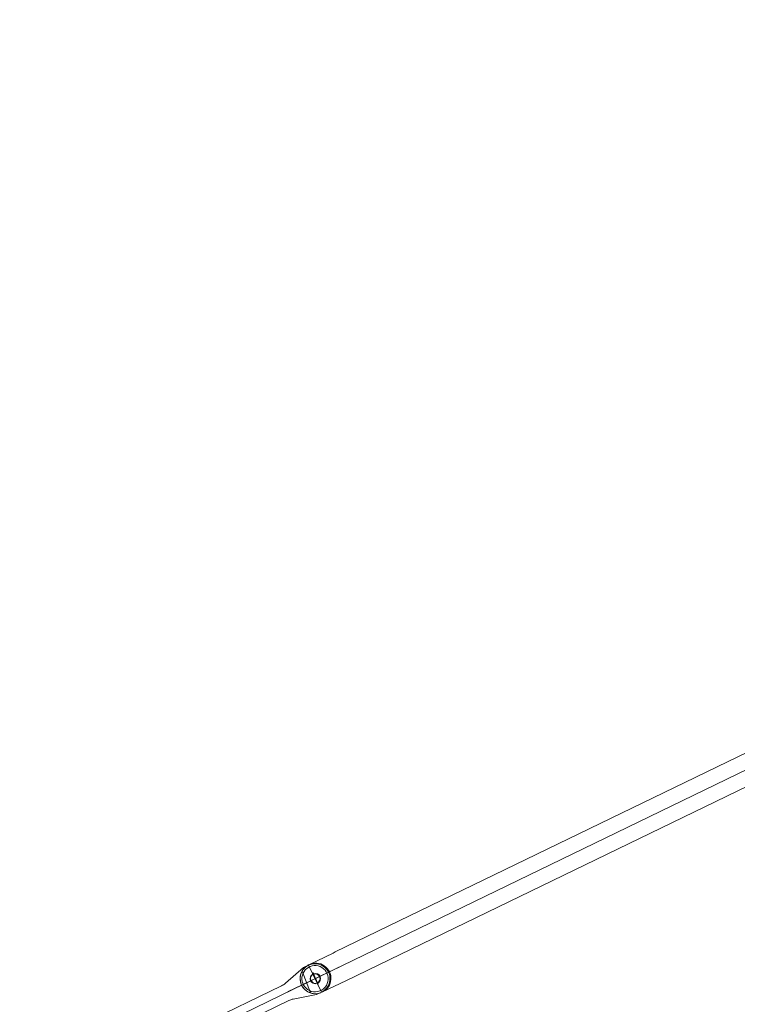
# Model space of a CAD drawing. Extents: x 8365 to 131642, y 1960 to 79602.
# Tile 100 of 121: x 80134 to 84085, y 63055 to 68480. Entities that reach past the tile are written whole.
import ezdxf

# ---------------------------------------------------------------- set-up
doc = ezdxf.new("R2010")
doc.units = 0
doc.header["$LTSCALE"] = 100
doc.header["$MEASUREMENT"] = 0
doc.linetypes.add('CENTER', pattern=[50.5, 30, -9, 2.5, -9])
doc.linetypes.add('HIDDEN', pattern=[12.6, 8.4, -4.2])
doc.layers.add('11', color=7, linetype='Continuous')

# ---------------------------------------------------------------- blocks, each defined once
blk = doc.blocks.new('*G1')
at = {"layer": '11', "color": 7, "linetype": 'Continuous', "lineweight": 9}
for p, q in [((81697.2, 63257.4), (81597.6, 63171.2)), ((81724.2, 63270.5), (81697.2, 63257.4)), ((81722, 63275), (81796.2, 63122)), ((80140.9, 62411.1), (81844.9, 63237.3)), ((81735.5, 63117.7), (81688.6, 63237)), ((81775.9, 63165.2), (81750.1, 63230.9)), ((81575.8, 63156.9), (81144.6, 62947.8)), ((81639.9, 63084.1), (81769.2, 63108.9)), ((81769.2, 63108.9), (81796.2, 63122)), ((80823.8, 62691.8), (81615.1, 63075.9)), ((81144.6, 62947.8), (80784.4, 62773.1)), ((80764.7, 62766), (80274.8, 62642.7)), ((80238.3, 62667.4), (80399.4, 62335.1)), ((80415.5, 62377.6), (80805.9, 62681.1)), ((80805.9, 62681.1), (80820, 62690.3)), ((80820, 62690.3), (80823.8, 62691.8)), ((80274.8, 62642.7), (80239.6, 62625.7)), ((80370.5, 62355.7), (80415.5, 62377.6))]:
    blk.add_line(p, q, dxfattribs=at)
for centre, radius in [((81760.2, 63196.3), 27.5), ((81763.2, 63197.4), 27.5), ((80320.3, 62498.2), 109.5)]:
    blk.add_circle(centre, radius, dxfattribs=at)
for centre, radius, start, end in [((81761.8, 63196.9), 83.5, 111.43, -68.57), ((81760.3, 63196.1), 72.4, -30.6307, -106.5273), ((81760.2, 63196.3), 82.5, -22.492, 115.8671), ((81532.2, 63246.8), 100, -64.1374, -49.1333), ((81760.3, 63196.1), 72.4, -106.5246, -30.628), ((81760.3, 63196.1), 82.4, -64.1388, -22.4255), ((81658.7, 62985.9), 100, 100.8712, 115.868), ((80740.8, 62863), 99.9, -76.1343, -64.1264), ((80305.1, 62490.7), 150, 115.8653, -64.1358)]:
    blk.add_arc(centre, radius, start, end, dxfattribs=at)
blk = doc.blocks.new('*G141')
at = {"layer": '11', "color": 7, "linetype": 'CENTER', "lineweight": 9}
for p, q in [((81668.9, 63152.1), (92656.5, 68480.3)), ((81919.4, 63273.6), (81679, 63157)), ((81609.4, 63123.3), (81850.6, 63240.2)), ((81778.2, 63166.6), (81747.4, 63230.1)), ((81777.9, 63167.3), (81748.9, 63226.9))]:
    blk.add_line(p, q, dxfattribs=at)
at = {"layer": '11', "color": 7, "linetype": 'Continuous', "lineweight": 9}
for p, q in [((81871.3, 63343.8), (92190.1, 68347.7)), ((81929.1, 63184.8), (92263.6, 68196.2)), ((81725.3, 63272.3), (81860.4, 63337.8)), ((81871.3, 63343.8), (81860.4, 63337.8)), ((81933.6, 63186.9), (81798.2, 63122))]:
    blk.add_line(p, q, dxfattribs=at)
at = {"layer": '11', "color": 7, "linetype": 'HIDDEN', "lineweight": 9}
blk.add_line((81831.3, 63323.7), (81831.3, 63323.7), dxfattribs=at)
at = {"layer": '11', "color": 7, "linetype": 'Continuous', "lineweight": 9}
blk.add_circle((81763.1, 63197.8), 27.5, dxfattribs=at)
for centre, start, end in [((81761.7, 63197.1), 115.87, -64.13), ((81764.5, 63198.4), -64.13, 115.8742)]:
    blk.add_arc(centre, 83.5, start, end, dxfattribs=at)

msp = doc.modelspace()

# ---------------------------------------------------------------- block references
at = {"color": 7, "linetype": 'Continuous', "lineweight": 9}
for name in ['*G141', '*G1']:
    msp.add_blockref(name, (0, 0), dxfattribs=at)

doc.saveas('drawing.dxf')
